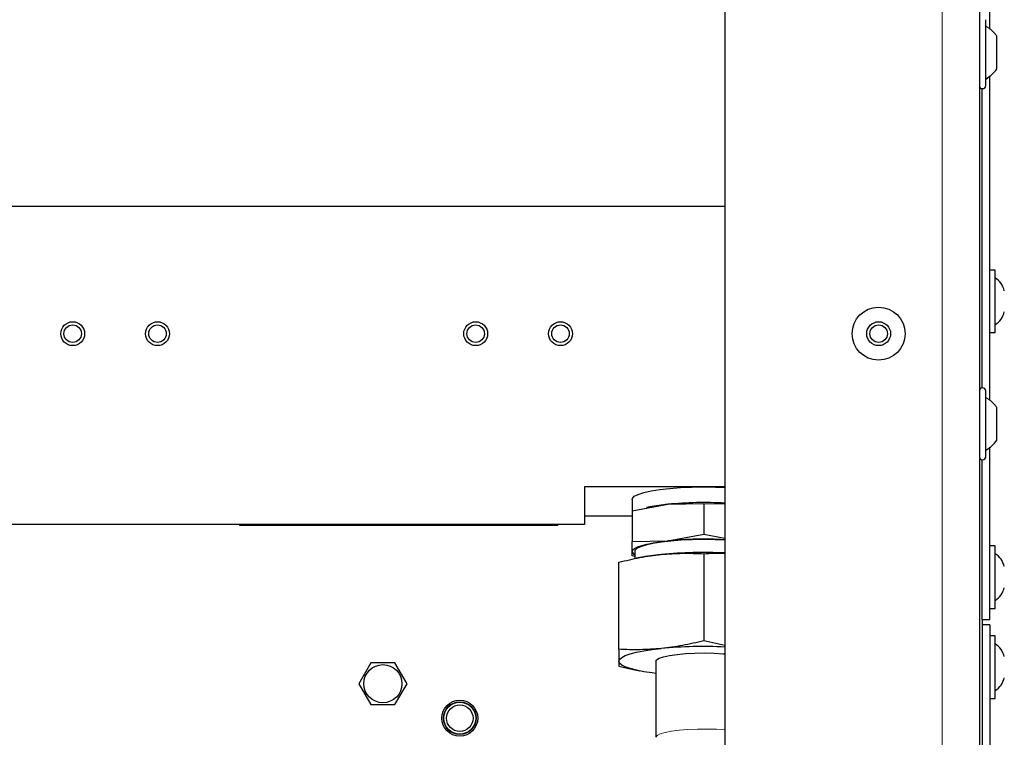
# Model space of a CAD drawing. Header units: millimetres. Extents: x 5 to 418, y 2 to 292.
# Tile 52 of 53: x 325 to 371, y 133 to 167. Entities that reach past the tile are written whole.
import ezdxf

# ---------------------------------------------------------------- set-up
doc = ezdxf.new("R2010")
doc.units = ezdxf.units.MM

msp = doc.modelspace()

# ---------------------------------------------------------------- linework, layer by layer
at = {"color": 7, "linetype": 'Continuous', "lineweight": 18}
msp.add_line((368.5673044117, 252.0150599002), (368.5673044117, 100.7650599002), dxfattribs=at)
at = {"color": 7, "linetype": 'Continuous', "lineweight": 25}
for p, q in [((370.3173044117, 252.0150599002), (370.3173044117, 100.7650599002)), ((358.3173044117, 251.0150599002), (358.3173044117, 101.7650599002)), ((370.8173044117, 166.4939950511), (370.8173044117, 181.7861247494)), ((370.6173044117, 163.8400599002), (370.6173044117, 166.9400599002)), ((371.1423044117, 164.6215176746), (371.1423044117, 166.1586021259)), ((370.8173044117, 148.9939950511), (370.8173044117, 164.2861247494)), ((370.4423044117, 149.5879618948), (370.4423044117, 163.6921579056)), ((358.3173044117, 158.1400599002), (300.8173044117, 158.1400599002)), ((371.0673044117, 155.1400599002), (370.8173044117, 155.1400599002)), ((371.0673044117, 152.4360237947), (371.0673044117, 155.1400599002)), ((371.0673044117, 152.1900599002), (371.0673044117, 152.4360237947)), ((370.8173044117, 152.1900599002), (371.0673044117, 152.1900599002)), ((370.6173044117, 146.3400599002), (370.6173044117, 149.4400599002)), ((371.1423044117, 147.1215176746), (371.1423044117, 148.6586021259)), ((370.8173044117, 138.6650599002), (370.8173044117, 146.7861247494)), ((370.4423044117, 138.6650599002), (370.4423044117, 146.1921579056)), ((358.3173044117, 144.9237460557), (351.6923044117, 144.9237460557)), ((351.6923044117, 144.9237460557), (351.6923044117, 143.1400599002)), ((353.9423044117, 144.3296707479), (353.9423044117, 143.7916536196)), ((353.9423044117, 143.7916536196), (355.6298044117, 144.0986100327)), ((354.7760495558, 143.9767300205), (354.6260250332, 143.9469214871)), ((355.6298044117, 144.0986100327), (357.3173043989, 144.1300170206)), ((357.3173043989, 144.1300170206), (357.3173044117, 142.6821528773)), ((357.3173043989, 144.1300170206), (358.3173044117, 144.1114054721)), ((351.6923044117, 143.5572119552), (353.9423044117, 143.5572119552)), ((353.9423044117, 143.7916536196), (353.9423044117, 142.3437894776)), ((351.6923044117, 143.1400599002), (307.4423044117, 143.1400599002)), ((335.4423044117, 143.0900599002), (335.4423044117, 143.1400599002)), ((350.4423044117, 143.0900599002), (335.4423044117, 143.0900599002)), ((350.4423044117, 143.0900599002), (350.4423044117, 143.1400599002)), ((355.6298044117, 142.3751964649), (357.3173044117, 142.6821528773)), ((357.3173044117, 142.6821528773), (358.3173044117, 142.5002527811)), ((353.9423044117, 142.3437894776), (355.6298044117, 142.3751964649)), ((353.9423044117, 141.8676513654), (353.9423044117, 142.3437894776)), ((371.0673044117, 142.1400599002), (370.8173044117, 142.1400599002)), ((371.0673044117, 139.4360237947), (371.0673044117, 142.1400599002)), ((353.9423044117, 141.6670626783), (353.9423044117, 141.8676513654)), ((354.0673044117, 141.6443251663), (353.9423044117, 141.6670626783)), ((354.0673044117, 141.8676513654), (354.0673044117, 141.5322339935)), ((357.3173044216, 141.7678035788), (357.3173044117, 137.6627457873)), ((353.3173044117, 137.2617224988), (353.3173044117, 141.3667802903)), ((354.3054468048, 141.5861300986), (354.1338516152, 141.5520356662)), ((371.0673044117, 139.1900599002), (371.0673044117, 139.4360237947)), ((370.8173044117, 139.1900599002), (371.0673044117, 139.1900599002)), ((370.4423044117, 138.6650599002), (370.4423044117, 138.4150599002)), ((370.4423044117, 138.6650599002), (370.8173044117, 138.6650599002)), ((370.4423044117, 138.4150599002), (370.4423044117, 117.6650599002)), ((370.8173044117, 138.4150599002), (370.4423044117, 138.4150599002)), ((370.8173044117, 138.4150599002), (370.8173044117, 117.6650599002)), ((371.0673044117, 137.8900599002), (370.8173044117, 137.8900599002)), ((371.0673044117, 136.4150599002), (371.0673044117, 137.8900599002)), ((358.3173044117, 137.4423012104), (357.3173044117, 137.6627457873)), ((341.6221710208, 136.6275599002), (341.05203763, 135.6400599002)), ((342.7624378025, 136.6275599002), (341.6221710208, 136.6275599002)), ((343.3325711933, 135.6400599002), (342.7624378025, 136.6275599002)), ((355.0673044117, 136.6974106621), (355.0673044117, 133.1138846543)), ((353.3173044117, 136.4596759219), (354.141792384, 136.2777898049)), ((354.13480084, 136.274231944), (354.3054468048, 136.2403261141)), ((371.0673044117, 134.9400599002), (371.0673044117, 136.4150599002)), ((341.05203763, 135.6400599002), (341.6221710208, 134.6525599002)), ((342.7624378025, 134.6525599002), (343.3325711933, 135.6400599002)), ((341.6221710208, 134.6525599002), (342.7624378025, 134.6525599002)), ((370.8173044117, 134.9400599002), (371.0673044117, 134.9400599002))]:
    msp.add_line(p, q, dxfattribs=at)
at = {"color": 7, "linetype": 'Continuous', "lineweight": 25, "flags": 128}
for points in [[(353.9423044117, 144.3296707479), (353.9538317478, 144.3780674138), (354.0455785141, 144.4735406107), (354.2265694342, 144.5650894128), (354.4918675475, 144.6502166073), (354.8342362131, 144.7266001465), (355.2443365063, 144.7921564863), (355.7109819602, 144.8450974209), (356.2214437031, 144.8839788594), (356.7617976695, 144.9077402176), (357.3173044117, 144.9157333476), (357.8728111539, 144.9077402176), (358.3173044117, 144.8894168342)], [(353.9423044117, 141.8676513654), (353.9711780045, 141.9441478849), (354.0573047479, 142.0193355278), (354.1992109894, 142.0919278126), (354.3944686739, 142.1606826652), (354.6397368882, 142.224423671), (354.9308190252, 142.2820602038), (355.2627345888, 142.3326060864), (355.6298044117, 142.3751964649)], [(357.3173044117, 142.4320079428), (356.7823719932, 142.4243108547), (356.2620311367, 142.4014295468), (355.7704753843, 142.3639881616), (355.3211130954, 142.3130080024), (354.926201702, 142.2498796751), (354.5965133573, 142.1763251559), (354.3410411, 142.0943508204), (354.1667535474, 142.0061927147), (354.0784048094, 141.9142555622), (354.0673044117, 141.8676513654)], [(358.3173044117, 142.4046286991), (357.8522368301, 142.4243108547), (357.3173044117, 142.4320079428)], [(353.3173044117, 136.6974106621), (353.3515249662, 136.7880732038), (353.4536011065, 136.8771844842), (353.6217862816, 136.9632197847), (353.8532027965, 137.0447070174), (354.1438910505, 137.1202519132), (354.4888772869, 137.188561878), (354.8822586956, 137.2484681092), (355.3173044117, 137.2989455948)], [(355.0673044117, 136.6974106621), (355.0993223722, 136.7630890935), (355.2208611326, 136.8392744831), (355.4282285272, 136.9096519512), (355.7129349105, 136.971340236), (356.0633243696, 137.0218138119), (356.465051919, 137.0590062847), (356.9016707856, 137.0813949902), (357.3553057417, 137.0880633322), (357.8073849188, 137.078738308), (358.2394001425, 137.0538016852), (358.3173044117, 137.0474097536)], [(355.0673044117, 136.1231232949), (354.8822586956, 136.1463532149), (354.4888772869, 136.2062594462), (354.1438910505, 136.274569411), (353.8532027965, 136.3501143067), (353.6217862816, 136.4316015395), (353.4536011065, 136.51763684), (353.3515249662, 136.6067481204), (353.3173044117, 136.6974106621)]]:
    msp.add_lwpolyline(points, dxfattribs=at)
at = {"color": 7, "linetype": 'Continuous', "lineweight": 18, "flags": 128}
msp.add_lwpolyline([(358.3173044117, 133.4638837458), (357.9221483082, 133.4902113), (357.4735172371, 133.5036502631), (357.0184907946, 133.5011321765), (356.5756978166, 133.4827601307), (356.1632662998, 133.4492862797), (355.7980812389, 133.4020810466), (355.4950933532, 133.3430770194), (355.2667070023, 133.2746898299), (355.1222723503, 133.1997192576), (355.0677025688, 133.1212346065)], dxfattribs=at)
at = {"color": 7, "linetype": 'Continuous', "lineweight": 25}
for centre, radius in [((365.5673044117, 152.1400599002), 1.249999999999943), ((327.5673044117, 152.1400599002), 0.5625000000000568), ((327.5673044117, 152.1400599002), 0.4125000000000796), ((331.5673044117, 152.1400599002), 0.5625000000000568), ((331.5673044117, 152.1400599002), 0.4125000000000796), ((346.5673044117, 152.1400599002), 0.5624999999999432), ((346.5673044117, 152.1400599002), 0.4124999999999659), ((350.5673044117, 152.1400599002), 0.5624999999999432), ((350.5673044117, 152.1400599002), 0.4124999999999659), ((365.5673044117, 152.1400599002), 0.5625), ((365.5673044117, 152.1400599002), 0.4124999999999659), ((342.1923044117, 135.6400599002), 0.9000000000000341), ((345.8173044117, 134.0150599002), 0.8455283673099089), ((345.8173044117, 134.0150599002), 0.7695773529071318), ((345.8173044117, 134.0150599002), 0.750000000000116), ((345.8173044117, 134.0150599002), 0.6250000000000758)]:
    msp.add_circle(centre, radius, dxfattribs=at)
for centre, radius, start, end in [((370.4673044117, 163.8400599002), 0.1499999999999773, 180.0000000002, 359.9999999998), ((370.5209263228, 153.9275212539), 1.000000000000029, 13.7413146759, 56.8811122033), ((370.5209263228, 153.4025985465), 1.000000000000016, 303.1188877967, 346.2586853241), ((370.4673044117, 149.4400599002), 0.1499999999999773, 2e-10, 179.9999999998), ((370.4673044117, 146.3400599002), 0.1499999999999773, 180.0000000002, 359.9999999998), ((356.4600611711, 135.2315959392), 8.905799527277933, 95.3492542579, 100.8997740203), ((357.3273083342, 125.9121493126), 18.26551047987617, 86.8930293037, 95.3324740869), ((357.3273083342, 124.1887357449), 18.26551047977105, 86.8930293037, 95.3324740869), ((354.181879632, 141.9287117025), 0.2472340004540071, 194.2985131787, 242.3914515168), ((356.3013124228, 131.2215267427), 10.55502166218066, 95.3492542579, 100.8997740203), ((357.3218114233, 120.4493542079), 21.37542140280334, 87.3306638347, 95.3808900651), ((370.5209263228, 140.9275212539), 0.9999999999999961, 13.7413146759, 56.8811122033), ((370.5209263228, 140.4025985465), 1.000000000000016, 303.1188877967, 346.2586853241), ((370.5209263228, 136.6775212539), 1.000000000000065, 13.7413146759, 56.8811122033), ((357.3218114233, 116.0177193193), 21.37542140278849, 87.3306638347, 95.3808900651), ((370.5209263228, 136.1525985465), 1.000000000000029, 303.1188877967, 346.2586853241)]:
    msp.add_arc(centre, radius, start, end, dxfattribs=at)
at = {"color": 7, "linetype": 'Continuous', "lineweight": 18}
for points in [[(370.6173044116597, 166.63769338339), (370.7188753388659, 166.5732057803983), (370.9220171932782, 166.4442305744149), (371.0688753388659, 166.2538116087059), (371.1423044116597, 166.1586021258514)], [(370.6173044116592, 149.1376933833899), (370.7188753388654, 149.0732057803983), (370.9220171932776, 148.9442305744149), (371.0688753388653, 148.7538116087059), (371.1423044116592, 148.6586021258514)]]:
    msp.add_open_spline(points, degree=3, dxfattribs=at)
at = {"color": 7, "linetype": 'Continuous', "lineweight": 25}
for points, knots in [([(370.6173044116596, 164.1461170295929), (370.7188753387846, 164.2104119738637), (370.9220171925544, 164.3390018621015), (371.0688753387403, 164.5288563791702), (371.1423044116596, 164.6237836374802)], [0, 0, 0, 0, 0.5000000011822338, 1, 1, 1, 1]), ([(370.6173044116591, 146.6461170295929), (370.7188753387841, 146.7104119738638), (370.9220171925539, 146.8390018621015), (371.0688753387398, 147.0288563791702), (371.1423044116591, 147.1237836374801)], [0, 0, 0, 0, 0.5000000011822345, 1, 1, 1, 1]), ([(353.3173044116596, 141.3667802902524), (353.6487368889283, 141.4463067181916), (354.312979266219, 141.6056900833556), (354.9820668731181, 141.6888928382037), (355.3173044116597, 141.7305804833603)], [0, 0, 0, 0, 0.4989631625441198, 1, 1, 1, 1]), ([(355.3173044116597, 141.7305804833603), (355.6510388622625, 141.756033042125), (356.3201258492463, 141.8070615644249), (356.984376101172, 141.7809106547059), (357.3173044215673, 141.7678035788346)], [0, 0, 0, 0, 0.4987908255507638, 1, 1, 1, 1]), ([(357.3173044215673, 141.7678035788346), (357.6483367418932, 141.7872458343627), (357.9808569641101, 141.8067754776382), (358.3158056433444, 141.7876360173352), (358.3173044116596, 141.7875503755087)], [0, 0, 0, 0, 0.9955253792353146, 1, 1, 1, 1]), ([(357.3173044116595, 137.6627457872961), (356.9858719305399, 137.5832193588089), (356.3216295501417, 137.4238359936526), (355.6525419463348, 137.3406332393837), (355.3173044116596, 137.2989455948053)], [0, 0, 0, 0, 0.4989631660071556, 0.9999999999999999, 0.9999999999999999, 0.9999999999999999, 0.9999999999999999]), ([(355.3173044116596, 137.2989455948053), (354.9835699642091, 137.2734930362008), (354.3144829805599, 137.2224645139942), (353.6502327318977, 137.2486154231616), (353.3173044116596, 137.2617224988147)], [0, 0, 0, 0, 0.4987908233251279, 1, 1, 1, 1]), ([(353.3173044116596, 137.2617224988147), (353.3173044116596, 137.1489680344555), (353.3173044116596, 136.9229905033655), (353.3173044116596, 136.7727078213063), (353.3173044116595, 136.6974106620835)], [0, 0, 0, 0, 0.4989631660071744, 1, 1, 1, 1]), ([(353.3173044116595, 136.6974106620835), (353.3173044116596, 136.63849928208), (353.3173044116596, 136.5203908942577), (353.3173044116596, 136.479946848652), (353.3173044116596, 136.4596759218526)], [0, 0, 0, 0, 0.4987908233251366, 1, 1, 1, 1])]:
    msp.add_open_spline(points, degree=3, knots=knots, dxfattribs=at)
for points in [[(370.6173044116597, 164.1424264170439), (370.7188753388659, 164.2069140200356), (370.9220171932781, 164.3358892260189), (371.0688753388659, 164.5263081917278), (371.1423044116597, 164.6215176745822)], [(370.6173044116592, 146.6424264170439), (370.7188753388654, 146.7069140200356), (370.9220171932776, 146.8358892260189), (371.0688753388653, 147.0263081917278), (371.1423044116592, 147.1215176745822)]]:
    msp.add_open_spline(points, degree=3, dxfattribs=at)

doc.saveas('drawing.dxf')
